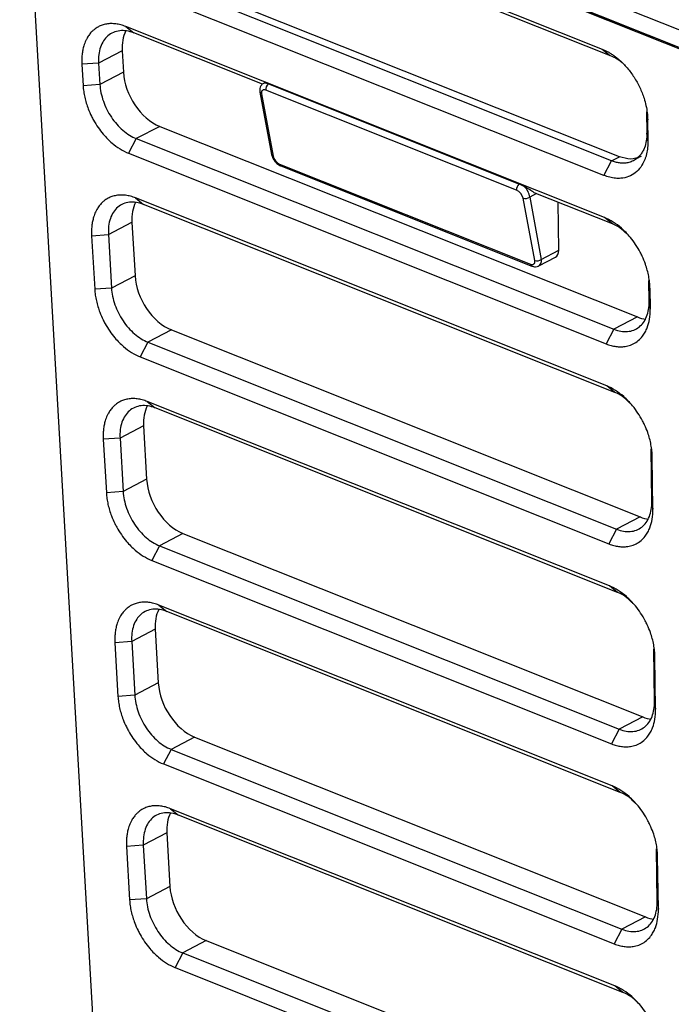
# Model space of a CAD drawing. Header units: millimetres. Extents: x -0.39 to 0.76, y -0.29 to 0.59.
# Tile 53 of 137: x 0.516 to 0.5434, y -0.2248 to -0.1835. Entities that reach past the tile are written whole.
import ezdxf

# ---------------------------------------------------------------- set-up
doc = ezdxf.new("R2010")
doc.units = ezdxf.units.MM

msp = doc.modelspace()

# ---------------------------------------------------------------- linework, layer by layer
at = {"color": 7, "linetype": 'Continuous', "lineweight": 25}
for p, q in [((0.516012, -0.172863), (0.607573, -0.209379)), ((0.517245, -0.1741), (0.606564, -0.209722)), ((0.517246, -0.174149), (0.606561, -0.209769)), ((0.51803, -0.1744), (0.605806, -0.209407)), ((0.516165, -0.174545), (0.520721, -0.254258)), ((0.520059, -0.176578), (0.540477, -0.184721)), ((0.520394, -0.176848), (0.540813, -0.184991)), ((0.540873, -0.18941), (0.520494, -0.181283)), ((0.541202, -0.189239), (0.520823, -0.181111)), ((0.540549, -0.190024), (0.52017, -0.181897)), ((0.540573, -0.191792), (0.52047, -0.183774)), ((0.52047, -0.183774), (0.520806, -0.184044)), ((0.526207, -0.186198), (0.520806, -0.184044)), ((0.540477, -0.184721), (0.540813, -0.184991)), ((0.520316, -0.18479), (0.519328, -0.185306)), ((0.520316, -0.18479), (0.520368, -0.185689)), ((0.519328, -0.185306), (0.518624, -0.185358)), ((0.518624, -0.185358), (0.518675, -0.186257)), ((0.519328, -0.185306), (0.519379, -0.186204)), ((0.520368, -0.185689), (0.519379, -0.186204)), ((0.519379, -0.186204), (0.518675, -0.186257)), ((0.536981, -0.190385), (0.526447, -0.186184)), ((0.526103, -0.186529), (0.526589, -0.189144)), ((0.526171, -0.186599), (0.526658, -0.189214)), ((0.536886, -0.190646), (0.526352, -0.186445)), ((0.542341, -0.187359), (0.542353, -0.188243)), ((0.521893, -0.187964), (0.520905, -0.188479)), ((0.521893, -0.187964), (0.541957, -0.195965)), ((0.542388, -0.187689), (0.5424, -0.188572)), ((0.520905, -0.188479), (0.520582, -0.189093)), ((0.520905, -0.188479), (0.540968, -0.196481)), ((0.5424, -0.188572), (0.542353, -0.188243)), ((0.520582, -0.189093), (0.540645, -0.197094)), ((0.540873, -0.18941), (0.541202, -0.189239)), ((0.526929, -0.189547), (0.537463, -0.193748)), ((0.526983, -0.189627), (0.537517, -0.193828)), ((0.540549, -0.190024), (0.540873, -0.18941)), ((0.537436, -0.190933), (0.537922, -0.193548)), ((0.540908, -0.192062), (0.537623, -0.190752)), ((0.540669, -0.198862), (0.520882, -0.190971)), ((0.520882, -0.190971), (0.521217, -0.191241)), ((0.541004, -0.199132), (0.521217, -0.191241)), ((0.537643, -0.193595), (0.537157, -0.19098)), ((0.538657, -0.193168), (0.53863, -0.191153)), ((0.519739, -0.192502), (0.520728, -0.191986)), ((0.520728, -0.191986), (0.520856, -0.194235)), ((0.540908, -0.192062), (0.540573, -0.191792)), ((0.519035, -0.192555), (0.519739, -0.192502)), ((0.519035, -0.192555), (0.519164, -0.194803)), ((0.519739, -0.192502), (0.519868, -0.19475)), ((0.537922, -0.193548), (0.538657, -0.193168)), ((0.537812, -0.193824), (0.538516, -0.19346)), ((0.520856, -0.194235), (0.519868, -0.19475)), ((0.542449, -0.195313), (0.542437, -0.19443)), ((0.519868, -0.19475), (0.519164, -0.194803)), ((0.542484, -0.194759), (0.542496, -0.195643)), ((0.542496, -0.195643), (0.542449, -0.195313)), ((0.541957, -0.195965), (0.540968, -0.196481)), ((0.522382, -0.196509), (0.521393, -0.197025)), ((0.522382, -0.196509), (0.54207, -0.204362)), ((0.540968, -0.196481), (0.540645, -0.197094)), ((0.521393, -0.197025), (0.52107, -0.197638)), ((0.521393, -0.197025), (0.541082, -0.204877)), ((0.52107, -0.197638), (0.540759, -0.205491)), ((0.541004, -0.199132), (0.540669, -0.198862)), ((0.540783, -0.207258), (0.52137, -0.199516)), ((0.52137, -0.199516), (0.521705, -0.199786)), ((0.541118, -0.207528), (0.521705, -0.199786)), ((0.521216, -0.200532), (0.520228, -0.201047)), ((0.521216, -0.200532), (0.521345, -0.20278)), ((0.520228, -0.201047), (0.519524, -0.2011)), ((0.519524, -0.2011), (0.519652, -0.203348)), ((0.520228, -0.201047), (0.520356, -0.203296)), ((0.542563, -0.203709), (0.542533, -0.2015)), ((0.54261, -0.204039), (0.54258, -0.20183)), ((0.521345, -0.20278), (0.520356, -0.203296)), ((0.520356, -0.203296), (0.519652, -0.203348)), ((0.542563, -0.203709), (0.54261, -0.204039)), ((0.54207, -0.204362), (0.541082, -0.204877)), ((0.541082, -0.204877), (0.540759, -0.205491)), ((0.52287, -0.205055), (0.521882, -0.20557)), ((0.52287, -0.205055), (0.542184, -0.212758)), ((0.521882, -0.20557), (0.521559, -0.206184)), ((0.521882, -0.20557), (0.541196, -0.213273)), ((0.521559, -0.206184), (0.540873, -0.213887)), ((0.541118, -0.207528), (0.540783, -0.207258)), ((0.540897, -0.215654), (0.521859, -0.208062)), ((0.521859, -0.208062), (0.522194, -0.208332)), ((0.541232, -0.215924), (0.522194, -0.208332)), ((0.521705, -0.209077), (0.520716, -0.209593)), ((0.521705, -0.209077), (0.521833, -0.211326)), ((0.520716, -0.209593), (0.520012, -0.209646)), ((0.520012, -0.209646), (0.520141, -0.211894)), ((0.520716, -0.209593), (0.520845, -0.211841)), ((0.542677, -0.212105), (0.542647, -0.209896)), ((0.542724, -0.212435), (0.542694, -0.210226)), ((0.521833, -0.211326), (0.520845, -0.211841)), ((0.520845, -0.211841), (0.520141, -0.211894)), ((0.542677, -0.212105), (0.542724, -0.212435)), ((0.542184, -0.212758), (0.541196, -0.213273)), ((0.541196, -0.213273), (0.540873, -0.213887)), ((0.523359, -0.2136), (0.52237, -0.214116)), ((0.523359, -0.2136), (0.542298, -0.221154)), ((0.52237, -0.214116), (0.522047, -0.214729)), ((0.52237, -0.214116), (0.54131, -0.221669)), ((0.522047, -0.214729), (0.540987, -0.222283)), ((0.541232, -0.215924), (0.540897, -0.215654)), ((0.541011, -0.22405), (0.522347, -0.216607)), ((0.522347, -0.216607), (0.522682, -0.216877)), ((0.541346, -0.224321), (0.522682, -0.216877)), ((0.522193, -0.217623), (0.521205, -0.218138)), ((0.522193, -0.217623), (0.522322, -0.219871)), ((0.521205, -0.218138), (0.520501, -0.218191)), ((0.520501, -0.218191), (0.520629, -0.220439)), ((0.521205, -0.218138), (0.521333, -0.220387)), ((0.542791, -0.220501), (0.542761, -0.218292)), ((0.542838, -0.220831), (0.542808, -0.218622)), ((0.522322, -0.219871), (0.521333, -0.220387)), ((0.521333, -0.220387), (0.520629, -0.220439)), ((0.542791, -0.220501), (0.542838, -0.220831)), ((0.542298, -0.221154), (0.54131, -0.221669)), ((0.54131, -0.221669), (0.540987, -0.222283)), ((0.523847, -0.222146), (0.522859, -0.222661)), ((0.523847, -0.222146), (0.542412, -0.22955)), ((0.522859, -0.222661), (0.522536, -0.223275)), ((0.522859, -0.222661), (0.541424, -0.230065)), ((0.522536, -0.223275), (0.541101, -0.230679)), ((0.541346, -0.224321), (0.541011, -0.22405))]:
    msp.add_line(p, q, dxfattribs=at)
at = {"color": 9, "linetype": 'Continuous', "lineweight": 25}
msp.add_line((0.537716, -0.190789), (0.537436, -0.190933), dxfattribs=at)
at = {"color": 7, "linetype": 'Continuous', "lineweight": 25}
for centre, radius, start, end in [((0.526653, -0.186407), 0.0003038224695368, 132.732723, 187.27205), ((0.537187, -0.190608), 0.0003038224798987, 132.732735, 187.272049), ((0.537253, -0.190696), 0.0002997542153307, 251.342618, 307.62482), ((0.537739, -0.193311), 0.0002997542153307, 251.342618, 307.62482)]:
    msp.add_arc(centre, radius, start, end, dxfattribs=at)
at = {"color": 9, "linetype": 'Continuous', "lineweight": 25}
for centre, radius, start, end in [((0.5262, -0.186503), 0.0001004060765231, 195.074954, 253.38299), ((0.526686, -0.189117), 0.0001004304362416, 195.125266, 253.379069), ((0.527027, -0.189538), 9.9009818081e-05, 185.45168, 243.455206), ((0.537561, -0.193739), 9.89827262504e-05, 185.447412, 243.510936)]:
    msp.add_arc(centre, radius, start, end, dxfattribs=at)
at = {"color": 7, "linetype": 'Continuous', "lineweight": 25}
for centre, major_axis, ratio, start_param, end_param in [((0.521818, -0.185297), (-0.0009569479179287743, 0.001756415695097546), 0.661387, 0.4306119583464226, 0.9500264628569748), ((0.521869, -0.186196), (-0.0009569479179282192, 0.001756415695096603), 0.661387, 0.9500264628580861, 2.468457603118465), ((0.526397, -0.186689), (-0.0001893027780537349, 0.0002378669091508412), 0.550919, 5.516025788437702, 7.086822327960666), ((0.526883, -0.189304), (-0.0001893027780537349, 0.0002378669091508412), 0.550919, 0.8036370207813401, 2.374433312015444), ((0.537313, -0.190652), (0.0005027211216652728, -0.0003005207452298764), 0.150152, 0.9983943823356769, 1.874053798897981), ((0.53706, -0.190783), (-0.0002859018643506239, 0.0004133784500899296), 0.601498, 3.976424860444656, 5.031251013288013), ((0.536931, -0.19089), (-0.0001893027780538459, 0.0002378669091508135), 0.550919, 3.945229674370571, 5.516025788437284), ((0.522229, -0.192493), (-0.0009569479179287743, 0.001756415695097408), 0.661387, 0.4306134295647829, 0.9500264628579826), ((0.538281, -0.193018), (-0.0002392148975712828, 0.0004391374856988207), 0.661378, 3.127319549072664, 4.039331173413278), ((0.537418, -0.193505), (-0.0001893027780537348, 0.0002378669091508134), 0.550919, 2.374433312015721, 3.945229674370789), ((0.522358, -0.194742), (-0.0009569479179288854, 0.001756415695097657), 0.661387, 0.9500264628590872, 2.468457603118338), ((0.541933, -0.194198), (-0.0009569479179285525, 0.001756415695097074), 0.661387, 2.468457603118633, 2.707415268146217), ((0.522718, -0.201039), (-0.0009569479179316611, 0.00175641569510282), 0.661387, 0.4306127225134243, 0.9500264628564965), ((0.522846, -0.203287), (-0.0009569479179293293, 0.001756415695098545), 0.661387, 0.950026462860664, 2.468457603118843), ((0.542046, -0.202594), (-0.0009569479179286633, 0.001756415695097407), 0.661387, 2.468457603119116, 2.707414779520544), ((0.523206, -0.209584), (-0.0009569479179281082, 0.001756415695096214), 0.661387, 0.4306133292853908, 0.9500264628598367), ((0.523335, -0.211833), (-0.0009569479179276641, 0.001756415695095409), 0.661387, 0.9500264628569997, 2.468457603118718), ((0.54216, -0.21099), (-0.0009569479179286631, 0.001756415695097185), 0.661387, 2.468457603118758, 2.70741472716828), ((0.523695, -0.21813), (-0.0009569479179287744, 0.001756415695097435), 0.661387, 0.4306141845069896, 0.9500264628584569), ((0.523823, -0.220378), (-0.0009569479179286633, 0.00175641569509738), 0.661387, 0.9500264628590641, 2.468457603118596), ((0.542274, -0.219386), (-0.0009569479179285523, 0.001756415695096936), 0.661387, 2.468457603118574, 2.70741419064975)]:
    msp.add_ellipse(centre, major_axis=major_axis, ratio=ratio, start_param=start_param, end_param=end_param, dxfattribs=at)
at = {"color": 9, "linetype": 'Continuous', "lineweight": 25}
msp.add_ellipse((0.537546, -0.193398), major_axis=(-0.0002859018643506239, 0.0004133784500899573), ratio=0.601498, start_param=3.060891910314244, end_param=3.976424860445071, dxfattribs=at)
at = {"color": 7, "linetype": 'Continuous', "lineweight": 25}
for points, knots in [([(0.5204702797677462, -0.1837743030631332), (0.5203993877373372, -0.1837460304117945), (0.5202582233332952, -0.1836991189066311), (0.5200501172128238, -0.1836579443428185), (0.5198485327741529, -0.1836461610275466), (0.5196553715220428, -0.1836636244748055), (0.5194771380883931, -0.1837089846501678), (0.5193000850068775, -0.1837858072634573), (0.5191601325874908, -0.1838791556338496), (0.5190357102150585, -0.1839920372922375), (0.5189359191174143, -0.1841070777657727), (0.5188500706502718, -0.1842385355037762), (0.5187698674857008, -0.1843954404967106), (0.5187068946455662, -0.1845629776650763), (0.5186579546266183, -0.1847616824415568), (0.5186295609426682, -0.1849514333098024), (0.5186171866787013, -0.1851506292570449), (0.5186197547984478, -0.1852884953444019), (0.5186237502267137, -0.185358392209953)], [2, 2, 2, 2, 2.3962820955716, 2.7897324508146, 3.1816059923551, 3.5730718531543, 3.9651040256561, 4.3290024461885, 4.796007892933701, 5.0298594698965, 5.379941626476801, 5.7293681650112, 5.962032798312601, 6.3947697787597, 6.719343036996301, 7.0446570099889, 7.371422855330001, 7.6987005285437, 7.6987005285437, 7.6987005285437, 7.6987005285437]), ([(0.520805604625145, -0.1840444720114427), (0.5207028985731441, -0.1840035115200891), (0.5206020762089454, -0.1839755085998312), (0.5204040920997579, -0.1839443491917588), (0.5203058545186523, -0.1839414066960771), (0.5201199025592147, -0.183961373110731), (0.5200320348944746, -0.1839838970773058), (0.5198665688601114, -0.1840540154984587), (0.5197891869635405, -0.1841019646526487), (0.5195831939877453, -0.1842775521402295), (0.5194755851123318, -0.1844418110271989), (0.5193749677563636, -0.1847344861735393), (0.5193508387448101, -0.1848415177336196), (0.5193238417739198, -0.1850658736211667), (0.5193206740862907, -0.1851831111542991), (0.5193280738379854, -0.1853055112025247)], [0, 0, 0, 0, 0.1249999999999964, 0.1249999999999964, 0.2499999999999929, 0.2499999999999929, 0.3749999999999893, 0.3749999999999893, 0.4999999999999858, 0.4999999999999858, 0.7499999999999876, 0.7499999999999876, 0.8749999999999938, 0.8749999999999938, 1, 1, 1, 1]), ([(0.5404772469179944, -0.1847211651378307), (0.5405186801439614, -0.1847386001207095), (0.5406011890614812, -0.1847733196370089), (0.5407242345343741, -0.184836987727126), (0.5408458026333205, -0.1849087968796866), (0.5409658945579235, -0.1849895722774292), (0.5410845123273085, -0.1850791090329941), (0.5412779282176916, -0.1852414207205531), (0.5415358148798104, -0.1855036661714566), (0.5418256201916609, -0.1858965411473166), (0.5420661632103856, -0.1863282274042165), (0.5422254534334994, -0.186733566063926), (0.5423218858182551, -0.1870905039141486), (0.5423754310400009, -0.1873952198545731), (0.5423840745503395, -0.1875906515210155), (0.5423884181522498, -0.187688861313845)], [0, 0, 0, 0, 0.0420101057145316, 0.0836576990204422, 0.1251233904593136, 0.1665901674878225, 0.2082410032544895, 0.2502564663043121, 0.3750849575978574, 0.5001015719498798, 0.6249372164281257, 0.7499537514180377, 0.8334163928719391, 0.9162871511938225, 1, 1, 1, 1]), ([(0.5408125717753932, -0.1849913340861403), (0.541014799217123, -0.185077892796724), (0.5412325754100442, -0.185171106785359), (0.5414065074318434, -0.1853770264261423), (0.5414189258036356, -0.1853917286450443)], [0, 0, 0, 0, 0.9286021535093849, 0.9999999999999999, 0.9999999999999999, 0.9999999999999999, 0.9999999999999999]), ([(0.5186751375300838, -0.1862573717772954), (0.5186796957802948, -0.1863370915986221), (0.5186958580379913, -0.1864977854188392), (0.5187407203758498, -0.1867418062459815), (0.5188049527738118, -0.1869850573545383), (0.518896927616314, -0.1872529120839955), (0.5190018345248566, -0.1874924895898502), (0.519140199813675, -0.1877563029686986), (0.5193009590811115, -0.188015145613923), (0.51950209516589, -0.1882774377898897), (0.5197003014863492, -0.1884932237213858), (0.5199325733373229, -0.1887089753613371), (0.5202268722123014, -0.1889253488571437), (0.5204627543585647, -0.1890454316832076), (0.5205816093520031, -0.1890928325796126)], [2, 2, 2, 2, 2.3763398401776, 2.7471977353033, 3.1144486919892, 3.4800110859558, 3.96800042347, 4.225838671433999, 4.742612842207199, 5.2590166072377, 5.6446941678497, 6.028995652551, 6.6856620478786, 7.355519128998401, 7.355519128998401, 7.355519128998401, 7.355519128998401]), ([(0.51937946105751, -0.1862044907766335), (0.5193863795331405, -0.1863189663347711), (0.519402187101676, -0.1864347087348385), (0.5194508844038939, -0.186668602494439), (0.5194841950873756, -0.1867878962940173), (0.5195670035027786, -0.187023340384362), (0.5196159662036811, -0.1871385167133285), (0.5197287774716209, -0.187363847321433), (0.5197933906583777, -0.1874749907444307), (0.519933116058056, -0.1876837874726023), (0.520008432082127, -0.1877822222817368), (0.5201700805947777, -0.1879670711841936), (0.5202565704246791, -0.1880533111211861), (0.5205218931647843, -0.1882828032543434), (0.5207128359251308, -0.188402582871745), (0.5209049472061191, -0.1884791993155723)], [0, 0, 0, 0, 0.1250000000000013, 0.1250000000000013, 0.2500000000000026, 0.2500000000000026, 0.3750000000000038, 0.3750000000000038, 0.5000000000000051, 0.5000000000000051, 0.6250000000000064, 0.6250000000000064, 0.7500000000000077, 0.7500000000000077, 1, 1, 1, 1]), ([(0.5263144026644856, -0.1861407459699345), (0.5263003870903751, -0.1861432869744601), (0.5262477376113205, -0.1861528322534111), (0.526171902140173, -0.1862160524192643), (0.526110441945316, -0.1863168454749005), (0.5260899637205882, -0.186426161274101), (0.5260989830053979, -0.1864969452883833), (0.5261030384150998, -0.1865287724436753)], [0, 0, 0, 0, 0.0869042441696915, 0.3264556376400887, 0.5672694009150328, 0.8054280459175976, 1, 1, 1, 1]), ([(0.5423534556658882, -0.1882426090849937), (0.5423553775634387, -0.1883567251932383), (0.5423402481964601, -0.1885754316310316), (0.54227299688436, -0.1888287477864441), (0.5421869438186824, -0.1890152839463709), (0.5420897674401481, -0.1891650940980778), (0.5419593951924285, -0.1893028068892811), (0.5418193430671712, -0.1893963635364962), (0.5416689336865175, -0.1894630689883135), (0.5415261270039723, -0.1895001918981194), (0.5413591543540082, -0.1895128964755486), (0.5412021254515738, -0.1895024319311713), (0.5410392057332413, -0.1894695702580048), (0.5409283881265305, -0.1894326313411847), (0.5408725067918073, -0.1894103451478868)], [2, 2, 2, 2, 2.6853026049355, 3.3566874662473, 3.7546959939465, 4.154227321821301, 4.6892638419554, 5.2246120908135, 5.4916473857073, 5.998654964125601, 6.3784605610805, 6.7602119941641, 7.1460911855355, 7.5382335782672, 7.5382335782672, 7.5382335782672, 7.5382335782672]), ([(0.5424003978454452, -0.1885721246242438), (0.542400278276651, -0.188620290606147), (0.5424000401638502, -0.1887162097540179), (0.5423895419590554, -0.1888550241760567), (0.5423715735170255, -0.1889890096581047), (0.5423454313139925, -0.1891178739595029), (0.5423112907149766, -0.1892416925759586), (0.5422417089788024, -0.1894377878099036), (0.5421098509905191, -0.189682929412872), (0.5418779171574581, -0.1899234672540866), (0.5415953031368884, -0.1900855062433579), (0.5413062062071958, -0.1901502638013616), (0.5410360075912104, -0.1901497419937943), (0.5407950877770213, -0.1901115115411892), (0.5406314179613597, -0.1900532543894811), (0.5405491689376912, -0.1900239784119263)], [0, 0, 0, 0, 0.0420041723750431, 0.0836483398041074, 0.1251130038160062, 0.166581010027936, 0.2082351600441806, 0.2502558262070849, 0.3750930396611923, 0.5001016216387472, 0.6249343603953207, 0.7499540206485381, 0.8334162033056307, 0.9162866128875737, 1, 1, 1, 1]), ([(0.5265894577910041, -0.1891436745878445), (0.5266031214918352, -0.1891953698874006), (0.5266302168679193, -0.189297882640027), (0.5267000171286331, -0.1893887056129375), (0.5267346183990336, -0.1894337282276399)], [0, 0, 0, 0, 0.5042816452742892, 1, 1, 1, 1]), ([(0.5421178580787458, -0.1892295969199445), (0.5419712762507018, -0.1892848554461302), (0.5416933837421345, -0.18938961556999), (0.5413595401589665, -0.1892870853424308), (0.5412017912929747, -0.1892386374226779)], [0, 0, 0, 0, 0.5274767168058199, 1, 1, 1, 1]), ([(0.5267346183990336, -0.1894337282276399), (0.5267397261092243, -0.1894415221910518), (0.5267800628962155, -0.1895030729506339), (0.5268704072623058, -0.1895723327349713), (0.5269536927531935, -0.1896123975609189), (0.5269830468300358, -0.1896265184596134)], [0, 0, 0, 0, 0.0858273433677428, 0.6777986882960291, 1, 1, 1, 1]), ([(0.5208816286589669, -0.1909705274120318), (0.5208107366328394, -0.1909422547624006), (0.5206695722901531, -0.1908953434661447), (0.5204614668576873, -0.190854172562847), (0.5202598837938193, -0.1908423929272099), (0.5200667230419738, -0.1908598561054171), (0.5198884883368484, -0.1909052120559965), (0.5197114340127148, -0.1909820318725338), (0.5195714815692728, -0.1910753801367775), (0.5194470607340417, -0.1911882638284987), (0.5193472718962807, -0.1913033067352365), (0.519261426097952, -0.1914347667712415), (0.5191812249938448, -0.1915916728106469), (0.5191182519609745, -0.1917592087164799), (0.5190693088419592, -0.191957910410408), (0.519040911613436, -0.1921476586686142), (0.5190285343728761, -0.1923468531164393), (0.5190311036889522, -0.1924847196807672), (0.5190350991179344, -0.1925546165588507)], [2, 2, 2, 2, 2.3962820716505, 2.7897320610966, 3.1816046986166, 3.5730693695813, 3.9651006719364, 4.3289987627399, 4.796004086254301, 5.0298555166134, 5.3799370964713, 5.7293625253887, 5.9620261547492, 6.3947611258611, 6.7193331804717, 7.044646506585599, 7.371412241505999, 7.6986899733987, 7.6986899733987, 7.6986899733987, 7.6986899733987]), ([(0.5212169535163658, -0.1912406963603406), (0.521114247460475, -0.1911997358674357), (0.521013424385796, -0.1911717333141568), (0.5208154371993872, -0.1911405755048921), (0.5207171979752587, -0.1911376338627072), (0.5205312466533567, -0.1911575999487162), (0.5204433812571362, -0.1911801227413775), (0.5202779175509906, -0.1912502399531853), (0.5202005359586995, -0.1912981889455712), (0.5199945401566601, -0.1914737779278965), (0.5198869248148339, -0.1916380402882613), (0.5197863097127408, -0.1919307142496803), (0.5197621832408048, -0.1920377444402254), (0.51973519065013, -0.1922620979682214), (0.5197320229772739, -0.1923793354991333), (0.5197394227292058, -0.1925017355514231)], [0, 0, 0, 0, 0.1250000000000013, 0.1250000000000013, 0.2500000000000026, 0.2500000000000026, 0.3750000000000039, 0.3750000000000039, 0.5000000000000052, 0.5000000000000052, 0.7500000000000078, 0.7500000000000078, 0.8750000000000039, 0.8750000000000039, 1, 1, 1, 1]), ([(0.5424843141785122, -0.1947592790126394), (0.5424832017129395, -0.1946772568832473), (0.5424733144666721, -0.1945111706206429), (0.5424360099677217, -0.1942574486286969), (0.5423773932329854, -0.194003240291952), (0.5422896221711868, -0.193722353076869), (0.5421866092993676, -0.1934707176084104), (0.5420489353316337, -0.1931939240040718), (0.5418876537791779, -0.1929226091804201), (0.5416835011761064, -0.1926469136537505), (0.5414808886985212, -0.1924198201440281), (0.5412426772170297, -0.1921929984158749), (0.5409395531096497, -0.1919657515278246), (0.5406959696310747, -0.1918405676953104), (0.5405731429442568, -0.1917915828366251)], [2, 2, 2, 2, 2.3903496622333, 2.7757682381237, 3.1568381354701, 3.5358062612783, 4.0415835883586, 4.3060545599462, 4.8362885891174, 5.3662149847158, 5.761920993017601, 6.1561785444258, 6.8280908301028, 7.5146844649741, 7.5146844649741, 7.5146844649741, 7.5146844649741]), ([(0.5415168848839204, -0.1924804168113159), (0.54142580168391, -0.1923922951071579), (0.5412334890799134, -0.1922062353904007), (0.5410205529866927, -0.1921115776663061), (0.5409084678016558, -0.1920617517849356)], [0, 0, 0, 0, 0.4736205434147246, 1, 1, 1, 1]), ([(0.5375171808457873, -0.1938276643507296), (0.5375699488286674, -0.1938418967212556), (0.5376625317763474, -0.193866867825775), (0.5377691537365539, -0.1938524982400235), (0.5378057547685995, -0.193824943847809), (0.5378093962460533, -0.1938222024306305)], [0, 0, 0, 0, 0.5441017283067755, 0.9546421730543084, 1, 1, 1, 1]), ([(0.5191636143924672, -0.1948028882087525), (0.5191681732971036, -0.1948826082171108), (0.5191843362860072, -0.1950433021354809), (0.5192291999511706, -0.1952873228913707), (0.5192934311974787, -0.1955305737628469), (0.5193854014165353, -0.1957984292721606), (0.5194903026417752, -0.1960380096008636), (0.519628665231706, -0.1963018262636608), (0.5197894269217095, -0.1965606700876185), (0.5199905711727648, -0.1968229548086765), (0.5201887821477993, -0.1970387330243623), (0.5204210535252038, -0.1972544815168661), (0.5207153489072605, -0.1974708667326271), (0.5209512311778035, -0.1975909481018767), (0.5210700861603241, -0.1976383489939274)], [2, 2, 2, 2, 2.3763421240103, 2.7472020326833, 3.1144549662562, 3.4800198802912, 3.9680142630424, 4.2258558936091, 4.7426370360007, 5.2590460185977, 5.6447254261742, 6.0290276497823, 6.6856963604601, 7.3555577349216, 7.3555577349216, 7.3555577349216, 7.3555577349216]), ([(0.5198679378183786, -0.1947500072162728), (0.5198748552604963, -0.1948644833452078), (0.5198906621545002, -0.1949802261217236), (0.5199393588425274, -0.1952141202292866), (0.5199726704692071, -0.1953334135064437), (0.5200554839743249, -0.1955688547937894), (0.5201044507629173, -0.1956840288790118), (0.5202172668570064, -0.1959093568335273), (0.5202818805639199, -0.1960204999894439), (0.5204216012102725, -0.1962292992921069), (0.5204969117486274, -0.1963277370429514), (0.5206585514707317, -0.1965125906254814), (0.5207450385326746, -0.1965988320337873), (0.5210103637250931, -0.1968283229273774), (0.521201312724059, -0.1969480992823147), (0.5213934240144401, -0.197024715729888)], [0, 0, 0, 0, 0.125, 0.125, 0.25, 0.25, 0.375, 0.375, 0.5, 0.5, 0.625, 0.625, 0.75, 0.75, 1, 1, 1, 1]), ([(0.5409684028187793, -0.1964807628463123), (0.5410677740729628, -0.1965203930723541), (0.5411653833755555, -0.1965478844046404), (0.5413571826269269, -0.1965796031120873), (0.541452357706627, -0.1965836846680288), (0.5416335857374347, -0.1965675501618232), (0.5417193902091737, -0.1965476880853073), (0.5418814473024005, -0.1964846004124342), (0.5419579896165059, -0.1964408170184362), (0.5421631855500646, -0.196279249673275), (0.5422727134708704, -0.1961268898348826), (0.542416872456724, -0.195761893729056), (0.5424532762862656, -0.1955460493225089), (0.5424493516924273, -0.1953130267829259)], [0, 0, 0, 0, 0.125, 0.125, 0.25, 0.25, 0.375, 0.375, 0.5, 0.5, 0.75, 0.75, 1, 1, 1, 1]), ([(0.5406450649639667, -0.1970943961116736), (0.5407146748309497, -0.1971221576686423), (0.5408526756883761, -0.1971682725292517), (0.5410555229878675, -0.1972096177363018), (0.5412510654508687, -0.1972232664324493), (0.5414590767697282, -0.1972082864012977), (0.5416371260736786, -0.1971629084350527), (0.541824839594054, -0.1970807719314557), (0.541999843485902, -0.1969651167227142), (0.5421630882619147, -0.1967942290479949), (0.542285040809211, -0.19660785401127), (0.5423933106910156, -0.1963753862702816), (0.5424784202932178, -0.196059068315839), (0.542498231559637, -0.1957854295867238), (0.5424962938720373, -0.1956425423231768)], [2, 2, 2, 2, 2.3921395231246, 2.7780157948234, 3.1597638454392, 3.5395652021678, 4.0465657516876, 4.3135970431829, 4.8489376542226, 5.3839678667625, 5.7834956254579, 6.1815014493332, 6.8528824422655, 7.5381804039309, 7.5381804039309, 7.5381804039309, 7.5381804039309]), ([(0.5425802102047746, -0.2018296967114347), (0.54257909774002, -0.2017476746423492), (0.5425692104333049, -0.2015815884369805), (0.5425319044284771, -0.201327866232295), (0.5424732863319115, -0.2010736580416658), (0.5423855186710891, -0.2007927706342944), (0.5422825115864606, -0.2005411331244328), (0.5421448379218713, -0.2002643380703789), (0.5419835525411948, -0.1999930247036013), (0.5417793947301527, -0.1997173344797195), (0.5415767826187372, -0.1994902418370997), (0.5413385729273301, -0.1992634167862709), (0.5410354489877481, -0.1990361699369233), (0.5407918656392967, -0.1989109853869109), (0.5406690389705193, -0.1988620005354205)], [2, 2, 2, 2, 2.3903493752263, 2.7757678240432, 3.1568373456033, 3.535805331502, 4.041583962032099, 4.3060560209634, 4.8362916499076, 5.3662179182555, 5.7619230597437, 6.1561799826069, 6.8280919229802, 7.5146854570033, 7.5146854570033, 7.5146854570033, 7.5146854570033]), ([(0.5416127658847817, -0.1995508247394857), (0.5415216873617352, -0.1994627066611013), (0.541329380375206, -0.1992766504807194), (0.5411164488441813, -0.199181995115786), (0.5410043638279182, -0.1991321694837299)], [0, 0, 0, 0, 0.4736100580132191, 1, 1, 1, 1]), ([(0.5213701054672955, -0.1995160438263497), (0.5212992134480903, -0.1994877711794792), (0.521158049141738, -0.1994408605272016), (0.5209499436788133, -0.199399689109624), (0.5207483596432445, -0.1993879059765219), (0.5205551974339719, -0.1994053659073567), (0.5203769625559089, -0.1994507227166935), (0.5201999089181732, -0.1995275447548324), (0.5200599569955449, -0.1996208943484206), (0.5199355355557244, -0.1997337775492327), (0.5198357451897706, -0.1998488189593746), (0.5197498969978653, -0.1999802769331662), (0.5196696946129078, -0.2001371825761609), (0.5196067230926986, -0.2003047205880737), (0.5195577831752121, -0.2005034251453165), (0.5195293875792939, -0.2006931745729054), (0.519517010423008, -0.2008923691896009), (0.519519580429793, -0.2010302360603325), (0.5195235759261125, -0.2011001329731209)], [2, 2, 2, 2, 2.3962820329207, 2.7897319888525, 3.1816048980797, 3.573070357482, 3.9651026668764, 4.3290015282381, 4.7960075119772, 5.0298592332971, 5.379941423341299, 5.7293678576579, 5.9620323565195, 6.3947688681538, 6.7193416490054, 7.0446553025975, 7.3714211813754, 7.6986989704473, 7.6986989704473, 7.6986989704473, 7.6986989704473]), ([(0.5217054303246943, -0.1997862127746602), (0.5216027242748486, -0.1997452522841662), (0.5215019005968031, -0.1997172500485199), (0.5213039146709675, -0.1996860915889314), (0.5212056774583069, -0.199683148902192), (0.5210197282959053, -0.1997031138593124), (0.5209318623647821, -0.1997256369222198), (0.520766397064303, -0.1997957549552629), (0.5206890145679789, -0.1998437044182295), (0.5204830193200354, -0.2000192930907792), (0.5203754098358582, -0.2001835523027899), (0.5202747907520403, -0.2004762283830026), (0.5202506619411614, -0.2005832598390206), (0.520223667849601, -0.2008076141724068), (0.5202204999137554, -0.200924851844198), (0.5202278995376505, -0.2010472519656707)], [0, 0, 0, 0, 0.125000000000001, 0.125000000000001, 0.2500000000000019, 0.2500000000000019, 0.3750000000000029, 0.3750000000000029, 0.5000000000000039, 0.5000000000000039, 0.7500000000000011, 0.7500000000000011, 0.8750000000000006, 0.8750000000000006, 1, 1, 1, 1]), ([(0.5196520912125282, -0.2033484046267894), (0.5196566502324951, -0.2034281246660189), (0.5196728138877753, -0.2035888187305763), (0.5197176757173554, -0.2038328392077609), (0.5197819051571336, -0.2040760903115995), (0.519873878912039, -0.2043439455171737), (0.5199787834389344, -0.2045835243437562), (0.5201171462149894, -0.2048473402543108), (0.5202779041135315, -0.2051061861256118), (0.5204790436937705, -0.2053684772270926), (0.520677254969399, -0.2055842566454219), (0.5209095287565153, -0.2058000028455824), (0.5212038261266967, -0.2060163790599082), (0.5214397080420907, -0.2061364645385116), (0.521558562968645, -0.2061838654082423)], [2, 2, 2, 2, 2.3763409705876, 2.7471998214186, 3.1144520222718, 3.4800160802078, 3.9680083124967, 4.2258485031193, 4.7426272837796, 5.2590356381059, 5.6447155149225, 6.0290180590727, 6.685685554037, 7.3555446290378, 7.3555446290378, 7.3555446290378, 7.3555446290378]), ([(0.5203564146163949, -0.2032955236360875), (0.5203633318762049, -0.2034099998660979), (0.5203791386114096, -0.2035257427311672), (0.5204278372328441, -0.2037596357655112), (0.5204611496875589, -0.203878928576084), (0.5205439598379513, -0.2041143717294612), (0.5205929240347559, -0.2042295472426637), (0.5207057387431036, -0.2044548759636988), (0.5207703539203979, -0.2045660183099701), (0.5209100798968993, -0.2047748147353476), (0.5209853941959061, -0.2048732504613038), (0.5211470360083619, -0.2050581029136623), (0.521233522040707, -0.2051443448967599), (0.5214988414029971, -0.2053738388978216), (0.5216897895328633, -0.2054936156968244), (0.521881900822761, -0.2055702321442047)], [0, 0, 0, 0, 0.1250000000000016, 0.1250000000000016, 0.2500000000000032, 0.2500000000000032, 0.3750000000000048, 0.3750000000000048, 0.5000000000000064, 0.5000000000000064, 0.625000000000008, 0.625000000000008, 0.7500000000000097, 0.7500000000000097, 1, 1, 1, 1]), ([(0.5410822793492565, -0.2048768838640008), (0.5411816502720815, -0.2049165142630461), (0.5412792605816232, -0.2049440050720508), (0.5414710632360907, -0.2049757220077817), (0.541566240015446, -0.2049798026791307), (0.5417474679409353, -0.2049636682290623), (0.5418332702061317, -0.2049438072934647), (0.5419953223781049, -0.2048807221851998), (0.5420718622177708, -0.2048369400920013), (0.5422770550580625, -0.2046753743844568), (0.5423865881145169, -0.204523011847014), (0.5425307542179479, -0.2041580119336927), (0.5425671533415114, -0.203942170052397), (0.5425632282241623, -0.2037091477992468)], [0, 0, 0, 0, 0.125, 0.125, 0.25, 0.25, 0.375, 0.375, 0.5, 0.5, 0.75, 0.75, 1, 1, 1, 1]), ([(0.5407589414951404, -0.2054905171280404), (0.5408285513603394, -0.205518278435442), (0.5409665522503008, -0.2055643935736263), (0.5411694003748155, -0.2056057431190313), (0.5413649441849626, -0.2056193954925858), (0.5415729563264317, -0.2056044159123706), (0.541751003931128, -0.205559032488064), (0.5419387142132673, -0.2054768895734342), (0.5421137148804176, -0.20536123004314), (0.5422769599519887, -0.2051903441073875), (0.5423989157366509, -0.2050039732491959), (0.542507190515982, -0.2047715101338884), (0.5425923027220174, -0.2044551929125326), (0.5426121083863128, -0.2041815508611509), (0.5426101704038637, -0.2040386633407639)], [2, 2, 2, 2, 2.3921352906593, 2.7780077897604, 3.159752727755, 3.5395512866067, 4.0465473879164, 4.3135757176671, 4.848909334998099, 5.3839321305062, 5.7834548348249, 6.1814564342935, 6.852831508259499, 7.538122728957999, 7.538122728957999, 7.538122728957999, 7.538122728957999]), ([(0.5426940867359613, -0.2102258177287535), (0.5426929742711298, -0.2101437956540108), (0.5426830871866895, -0.2099777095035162), (0.5426457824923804, -0.2097239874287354), (0.5425871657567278, -0.2094697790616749), (0.542499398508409, -0.2091888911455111), (0.5423963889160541, -0.2089372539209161), (0.5422587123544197, -0.2086604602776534), (0.5420974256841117, -0.2083891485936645), (0.5418932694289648, -0.2081134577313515), (0.541690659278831, -0.2078863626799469), (0.5414524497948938, -0.2076595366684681), (0.5411493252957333, -0.2074322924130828), (0.5409057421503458, -0.2073071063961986), (0.540782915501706, -0.2072581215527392)], [2, 2, 2, 2, 2.3903494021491, 2.7757680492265, 3.156838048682, 3.5358066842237, 4.0415857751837, 4.3060576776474, 4.8362923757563, 5.3662176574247, 5.7619225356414, 6.1561795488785, 6.8280915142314, 7.514684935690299, 7.514684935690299, 7.514684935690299, 7.514684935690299]), ([(0.5417266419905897, -0.2079469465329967), (0.5416355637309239, -0.2078588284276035), (0.5414432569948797, -0.2076727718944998), (0.5412303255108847, -0.2075781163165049), (0.5411182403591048, -0.2075282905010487)], [0, 0, 0, 0, 0.4736093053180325, 0.9999999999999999, 0.9999999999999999, 0.9999999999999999, 0.9999999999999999]), ([(0.5218585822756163, -0.2080615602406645), (0.5217876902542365, -0.2080332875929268), (0.5216465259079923, -0.2079863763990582), (0.5214384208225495, -0.2079452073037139), (0.5212368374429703, -0.2079334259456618), (0.5210436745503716, -0.2079508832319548), (0.520865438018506, -0.207996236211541), (0.5206883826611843, -0.208073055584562), (0.5205484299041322, -0.2081664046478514), (0.520424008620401, -0.208279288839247), (0.5203242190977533, -0.2083943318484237), (0.5202383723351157, -0.2085257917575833), (0.5201581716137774, -0.2086826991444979), (0.5200952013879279, -0.2088502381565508), (0.5200462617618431, -0.2090489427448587), (0.520017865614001, -0.2092386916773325), (0.5200054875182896, -0.2094378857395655), (0.5200080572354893, -0.2095757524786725), (0.5200120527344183, -0.2096456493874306)], [2, 2, 2, 2, 2.3962820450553, 2.7897318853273, 3.181604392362, 3.5730695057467, 3.9651019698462, 4.329001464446, 4.7960086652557, 5.0298610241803, 5.3799440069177, 5.729370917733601, 5.9620355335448, 6.3947719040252, 6.7193444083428, 7.0446578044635, 7.371423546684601, 7.6987013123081, 7.6987013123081, 7.6987013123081, 7.6987013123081]), ([(0.5221939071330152, -0.2083317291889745), (0.5220912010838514, -0.2082907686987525), (0.521990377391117, -0.2082627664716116), (0.5217923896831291, -0.2082316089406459), (0.5216941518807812, -0.2082286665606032), (0.5215082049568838, -0.2082486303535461), (0.5214203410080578, -0.2082711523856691), (0.5212548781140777, -0.2083412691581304), (0.5211774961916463, -0.2083892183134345), (0.5209715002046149, -0.2085648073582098), (0.5208638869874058, -0.2087290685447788), (0.5207632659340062, -0.2090217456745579), (0.5207391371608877, -0.2091287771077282), (0.5207121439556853, -0.2093531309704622), (0.520708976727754, -0.2094703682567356), (0.5207163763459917, -0.2095927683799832)], [0, 0, 0, 0, 0.1250000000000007, 0.1250000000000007, 0.2500000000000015, 0.2500000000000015, 0.3750000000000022, 0.3750000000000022, 0.500000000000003, 0.500000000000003, 0.7500000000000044, 0.7500000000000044, 0.8750000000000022, 0.8750000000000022, 1, 1, 1, 1]), ([(0.5201405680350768, -0.2118939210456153), (0.5201451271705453, -0.2119736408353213), (0.520161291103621, -0.2121343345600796), (0.5202061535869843, -0.2123783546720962), (0.5202703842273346, -0.2126216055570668), (0.5203623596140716, -0.2128894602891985), (0.5204672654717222, -0.2131290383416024), (0.520605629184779, -0.2133928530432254), (0.5207663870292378, -0.2136516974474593), (0.5209675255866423, -0.2139139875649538), (0.5211657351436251, -0.2141297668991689), (0.5213980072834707, -0.2143455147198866), (0.5216923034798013, -0.2145618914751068), (0.521928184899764, -0.2146819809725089), (0.5220470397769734, -0.2147293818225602)], [2, 2, 2, 2, 2.3763410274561, 2.7472006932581, 3.1144540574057, 3.4800192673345, 3.9680126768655, 4.225853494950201, 4.7426324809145, 5.2590402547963, 5.6447196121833, 6.0290221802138, 6.6856904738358, 7.355551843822, 7.355551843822, 7.355551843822, 7.355551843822]), ([(0.5208448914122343, -0.211841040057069), (0.5208518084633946, -0.2119555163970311), (0.5208676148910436, -0.2120712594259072), (0.5209163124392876, -0.212305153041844), (0.5209496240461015, -0.2124244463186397), (0.5210324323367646, -0.2126598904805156), (0.5210813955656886, -0.2127750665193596), (0.5211942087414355, -0.2130003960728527), (0.5212588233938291, -0.2131115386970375), (0.5213985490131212, -0.2133203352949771), (0.5214738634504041, -0.2134187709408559), (0.5216355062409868, -0.2136036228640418), (0.5217219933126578, -0.2136898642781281), (0.5219873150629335, -0.213919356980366), (0.5221782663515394, -0.2140391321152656), (0.5223703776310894, -0.2141157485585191)], [0, 0, 0, 0, 0.1250000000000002, 0.1250000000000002, 0.2500000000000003, 0.2500000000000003, 0.3750000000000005, 0.3750000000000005, 0.5000000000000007, 0.5000000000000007, 0.6250000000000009, 0.6250000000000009, 0.750000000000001, 0.750000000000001, 1, 1, 1, 1]), ([(0.540872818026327, -0.2138866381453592), (0.5409424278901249, -0.213914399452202), (0.541080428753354, -0.2139605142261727), (0.5412832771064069, -0.214001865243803), (0.5414788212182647, -0.2140155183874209), (0.5416868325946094, -0.2140005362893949), (0.5418648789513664, -0.2139551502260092), (0.5420525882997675, -0.2138730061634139), (0.5422275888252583, -0.2137573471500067), (0.5423908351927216, -0.2135864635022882), (0.5425127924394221, -0.2134000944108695), (0.5426210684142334, -0.2131676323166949), (0.5427061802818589, -0.2128513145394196), (0.5427259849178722, -0.2125776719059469), (0.5427240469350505, -0.2124347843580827)], [2, 2, 2, 2, 2.392134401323, 2.778006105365, 3.1597504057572, 3.5395481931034, 4.0465426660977, 4.3135699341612, 4.8489013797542, 5.383922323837, 5.7834440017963, 6.1814448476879, 6.8528188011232, 7.5381086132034, 7.5381086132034, 7.5381086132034, 7.5381086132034]), ([(0.5411961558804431, -0.2132730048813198), (0.5412955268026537, -0.21331263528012), (0.5413931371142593, -0.2133401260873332), (0.5415849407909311, -0.2133718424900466), (0.5416801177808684, -0.2133759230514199), (0.5418613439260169, -0.2133597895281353), (0.5419471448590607, -0.2133399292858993), (0.5421091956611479, -0.2132768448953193), (0.5421857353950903, -0.2132330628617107), (0.5423909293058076, -0.2130714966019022), (0.5425004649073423, -0.2129191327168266), (0.5426446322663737, -0.2125541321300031), (0.5426810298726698, -0.212338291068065), (0.5426771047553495, -0.2121052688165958)], [0, 0, 0, 0, 0.125, 0.125, 0.25, 0.25, 0.375, 0.375, 0.5, 0.5, 0.75, 0.75, 1, 1, 1, 1]), ([(0.542807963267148, -0.2186219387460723), (0.5428068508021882, -0.2185399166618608), (0.5427969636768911, -0.2183738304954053), (0.5427596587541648, -0.2181201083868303), (0.5427010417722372, -0.2178659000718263), (0.542613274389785, -0.2175850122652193), (0.5425102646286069, -0.2173333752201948), (0.5423725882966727, -0.2170565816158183), (0.5422113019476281, -0.216785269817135), (0.5420071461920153, -0.2165095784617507), (0.5418045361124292, -0.2162824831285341), (0.541566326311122, -0.2160556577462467), (0.5412632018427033, -0.2158284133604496), (0.5410196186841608, -0.2157032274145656), (0.5408967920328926, -0.215654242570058)], [2, 2, 2, 2, 2.3903494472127, 2.7757680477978, 3.1568379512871, 3.535806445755, 4.0415852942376, 4.306057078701, 4.8362916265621, 5.366216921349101, 5.7619219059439, 6.1561789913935, 6.8280909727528, 7.5146844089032, 7.5146844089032, 7.5146844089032, 7.5146844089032]), ([(0.5418405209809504, -0.2163430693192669), (0.5417494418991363, -0.2162549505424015), (0.5415571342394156, -0.2160688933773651), (0.5413442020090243, -0.2159742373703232), (0.5412321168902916, -0.2159244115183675)], [0, 0, 0, 0, 0.4736113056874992, 1, 1, 1, 1]), ([(0.5223470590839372, -0.2166070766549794), (0.5222761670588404, -0.2165788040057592), (0.5221350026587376, -0.2165318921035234), (0.5219268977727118, -0.2164907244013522), (0.5217253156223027, -0.2164789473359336), (0.5215321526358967, -0.2164964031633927), (0.5213539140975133, -0.2165417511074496), (0.5211768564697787, -0.2166185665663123), (0.5210369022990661, -0.2167119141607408), (0.5209124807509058, -0.2168247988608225), (0.5208126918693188, -0.216939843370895), (0.5207268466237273, -0.2170713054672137), (0.5206466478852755, -0.2172282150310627), (0.5205836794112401, -0.2173957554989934), (0.5205347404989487, -0.2175944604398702), (0.5205063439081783, -0.2177842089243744), (0.5204939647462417, -0.2179834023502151), (0.5204965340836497, -0.2181212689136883), (0.5205005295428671, -0.2181911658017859)], [2, 2, 2, 2, 2.396282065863, 2.7897318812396, 3.1816039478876, 3.5730684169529, 3.9651007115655, 4.3290006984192, 4.7960091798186, 5.029862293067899, 5.3799462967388, 5.729373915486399, 5.9620387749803, 6.3947751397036, 6.719347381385, 7.044660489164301, 7.3714260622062, 7.6987037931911, 7.6987037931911, 7.6987037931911, 7.6987037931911]), ([(0.522682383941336, -0.2168772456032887), (0.5225796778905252, -0.2168362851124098), (0.5224788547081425, -0.2168082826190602), (0.5222808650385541, -0.2167771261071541), (0.5221826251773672, -0.2167741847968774), (0.5219966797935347, -0.2167941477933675), (0.521908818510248, -0.2168166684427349), (0.5217433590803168, -0.2168867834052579), (0.5216659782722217, -0.2169347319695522), (0.521459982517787, -0.2171103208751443), (0.5213523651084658, -0.2172745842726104), (0.5212517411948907, -0.2175672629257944), (0.5212276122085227, -0.2176742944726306), (0.5212006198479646, -0.2178986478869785), (0.5211974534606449, -0.2180158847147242), (0.5212048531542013, -0.2181382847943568)], [0, 0, 0, 0, 0.1250000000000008, 0.1250000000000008, 0.2500000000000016, 0.2500000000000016, 0.3750000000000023, 0.3750000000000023, 0.5000000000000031, 0.5000000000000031, 0.7500000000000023, 0.7500000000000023, 0.8750000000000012, 0.8750000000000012, 1, 1, 1, 1]), ([(0.5206290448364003, -0.2204394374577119), (0.5206336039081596, -0.2205191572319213), (0.5206497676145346, -0.2206798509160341), (0.520694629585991, -0.2209238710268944), (0.5207588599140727, -0.2211671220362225), (0.5208508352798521, -0.2214349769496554), (0.5209557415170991, -0.2216745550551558), (0.5210941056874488, -0.2219383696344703), (0.5212548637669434, -0.2221972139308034), (0.5214560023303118, -0.2224595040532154), (0.521654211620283, -0.2226752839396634), (0.5218864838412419, -0.2228910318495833), (0.522180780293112, -0.2231074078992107), (0.522416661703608, -0.2232274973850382), (0.5225355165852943, -0.223274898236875)], [2, 2, 2, 2, 2.376340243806, 2.7471992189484, 3.1144519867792, 3.480016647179, 3.9680092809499, 4.2258496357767, 4.7426275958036, 5.2590343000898, 5.6447129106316, 6.0290147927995, 6.685681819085, 7.355541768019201, 7.355541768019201, 7.355541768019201, 7.355541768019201]), ([(0.5213333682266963, -0.2203865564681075), (0.5213402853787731, -0.2205010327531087), (0.5213560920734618, -0.2206167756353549), (0.5214047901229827, -0.220850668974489), (0.521438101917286, -0.220969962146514), (0.5215209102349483, -0.2212054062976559), (0.521569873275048, -0.221320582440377), (0.5216826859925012, -0.2215459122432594), (0.521747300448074, -0.2216570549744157), (0.5218870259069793, -0.2218658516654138), (0.5219623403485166, -0.2219642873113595), (0.5221239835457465, -0.2221491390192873), (0.5222104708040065, -0.2222353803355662), (0.5224757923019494, -0.2224648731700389), (0.522666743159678, -0.2225846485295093), (0.5228588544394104, -0.2226612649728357)], [0, 0, 0, 0, 0.1249999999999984, 0.1249999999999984, 0.2499999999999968, 0.2499999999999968, 0.3749999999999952, 0.3749999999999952, 0.4999999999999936, 0.4999999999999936, 0.624999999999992, 0.624999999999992, 0.7499999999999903, 0.7499999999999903, 1, 1, 1, 1]), ([(0.5413100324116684, -0.2216691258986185), (0.541409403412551, -0.2217087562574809), (0.5415070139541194, -0.2217362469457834), (0.5416988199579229, -0.2217679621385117), (0.541793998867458, -0.221772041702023), (0.5419752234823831, -0.2217559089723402), (0.5420610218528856, -0.2217360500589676), (0.5422230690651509, -0.2216729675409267), (0.5422996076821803, -0.2216291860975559), (0.5425048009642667, -0.2214676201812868), (0.5426143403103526, -0.2213152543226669), (0.542758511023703, -0.2209502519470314), (0.5427949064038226, -0.2207344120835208), (0.5427909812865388, -0.2205013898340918)], [0, 0, 0, 0, 0.125, 0.125, 0.25, 0.25, 0.375, 0.375, 0.5, 0.5, 0.75, 0.75, 1, 1, 1, 1]), ([(0.5409866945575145, -0.2222827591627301), (0.5410563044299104, -0.2223105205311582), (0.5411943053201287, -0.2223566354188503), (0.5413971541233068, -0.222397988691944), (0.5415926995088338, -0.2224116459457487), (0.5418007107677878, -0.2223966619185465), (0.5419787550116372, -0.2223512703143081), (0.5421664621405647, -0.2222691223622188), (0.5423414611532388, -0.2221534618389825), (0.5425047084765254, -0.2219825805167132), (0.5426266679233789, -0.2217962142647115), (0.5427349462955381, -0.2215637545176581), (0.5428200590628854, -0.2212474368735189), (0.5428398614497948, -0.2209737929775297), (0.5428379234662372, -0.2208309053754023)], [2, 2, 2, 2, 2.3921328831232, 2.7780032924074, 3.159746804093, 3.5395439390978, 4.0465366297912, 4.3135624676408, 4.848890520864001, 5.3839080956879, 5.783427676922, 6.1814269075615, 6.852798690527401, 7.5380860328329, 7.5380860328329, 7.5380860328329, 7.5380860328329]), ([(0.5429218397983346, -0.2270180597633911), (0.5429207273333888, -0.2269360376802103), (0.5429108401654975, -0.2267699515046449), (0.5428735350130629, -0.2265162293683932), (0.542814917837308, -0.2262620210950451), (0.5427271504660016, -0.2259811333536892), (0.5426241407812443, -0.225729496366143), (0.5424864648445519, -0.225452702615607), (0.5423251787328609, -0.2251813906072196), (0.5421210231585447, -0.2249056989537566), (0.5419184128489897, -0.2246786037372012), (0.5416802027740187, -0.224451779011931), (0.541377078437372, -0.2242245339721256), (0.5411334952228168, -0.2240993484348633), (0.5410106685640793, -0.2240503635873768)], [2, 2, 2, 2, 2.3903494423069, 2.7757680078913, 3.1568378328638, 3.535806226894, 4.0415849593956, 4.3060567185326, 4.8362913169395, 5.3662167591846, 5.7619218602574, 6.1561789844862, 6.8280909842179, 7.5146844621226, 7.5146844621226, 7.5146844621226, 7.5146844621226]), ([(0.5419543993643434, -0.224739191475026), (0.5418633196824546, -0.2246510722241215), (0.5416710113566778, -0.224465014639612), (0.5414580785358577, -0.2243703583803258), (0.5413459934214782, -0.2243205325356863)], [0, 0, 0, 0, 0.4736127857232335, 1, 1, 1, 1])]:
    msp.add_open_spline(points, degree=3, knots=knots, dxfattribs=at)
for points in [[(0.5264468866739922, -0.1861835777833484), (0.5263796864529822, -0.1861567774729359), (0.5263264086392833, -0.18614075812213), (0.5263006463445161, -0.1861412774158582)], [(0.5372060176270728, -0.1904904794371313), (0.5371275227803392, -0.1904484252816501), (0.5370479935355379, -0.1904114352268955), (0.536981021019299, -0.1903847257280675)]]:
    msp.add_open_spline(points, degree=3, dxfattribs=at)

doc.saveas('drawing.dxf')
